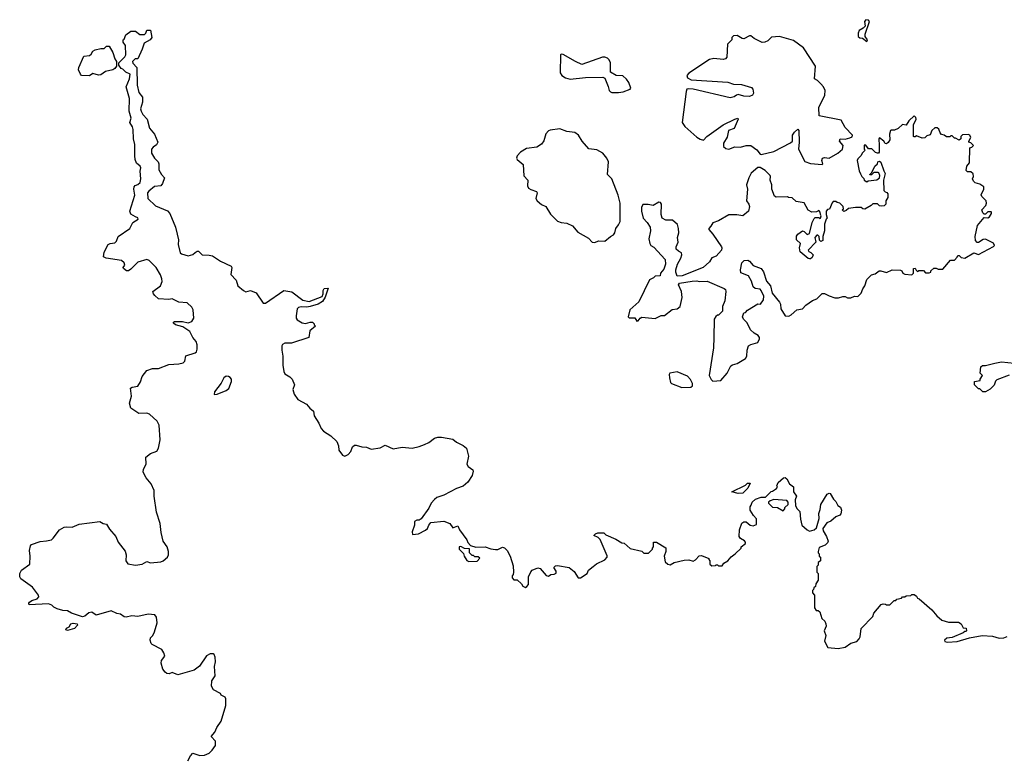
# Model space of a CAD drawing. Extents: x 2106670 to 2323771, y 35271 to 224896.
# Tile 42 of 256: x 2159209 to 2167769, y 73887 to 80310. Entities that reach past the tile are written whole.
import ezdxf

# ---------------------------------------------------------------- set-up
doc = ezdxf.new("R2010")
doc.units = 0

msp = doc.modelspace()

# ---------------------------------------------------------------- linework, layer by layer
at = {"layer": '0CON20XD'}
for points in [[(2166575, 80120), (2166580, 80135), (2166560, 80165), (2166560, 80185), (2166596.7, 80295), (2166587, 80307), (2166565, 80310), (2166552.5, 80295), (2166560, 80255), (2166543, 80237), (2166507.5, 80215), (2166497, 80193), (2166497.5, 80165), (2166513, 80153), (2166535, 80150), (2166575, 80120)], [(2160670, 73865), (2160693, 73907), (2160715, 73930), (2160775, 73910), (2160816.4, 73913.6), (2160855, 73930), (2160883, 73957), (2160911.7, 73998.3), (2160910, 74035), (2160872.5, 74075), (2160906.1, 74113.9), (2160924.1, 74155.9), (2160959.5, 74210.5), (2161000, 74345), (2161002.5, 74405), (2160995, 74417.5), (2160960, 74435), (2160955, 74450), (2160895, 74483.3), (2160876, 74515), (2160878.3, 74561.7), (2160908.8, 74605), (2160903.1, 74685), (2160910.6, 74725), (2160907.5, 74765), (2160898.8, 74788.8), (2160890, 74795), (2160866.1, 74796.1), (2160833.4, 74776.6), (2160771.3, 74688.7), (2160725, 74652.5), (2160585, 74614), (2160535, 74632.5), (2160507.7, 74622.3), (2160487.5, 74625), (2160472.5, 74635), (2160455, 74663.3), (2160438, 74715), (2160443, 74737), (2160470, 74775), (2160463.6, 74803.6), (2160443.6, 74833.6), (2160360, 74875), (2160351.2, 74885), (2160343.6, 74913.6), (2160346.7, 74935), (2160365.6, 74954.4), (2160382.2, 74987.8), (2160403.5, 75065), (2160398.9, 75115), (2160385, 75134.2), (2160325, 75140.5), (2160235, 75120.4), (2160185, 75125.5), (2160135, 75113.3), (2160117.6, 75117.6), (2160085, 75140), (2160055, 75146.2), (2160005, 75168.8), (2159875, 75132), (2159836.8, 75156.8), (2159809.1, 75150.9), (2159775, 75123.8), (2159755, 75116.7), (2159658.3, 75148.3), (2159625, 75170), (2159585, 75173.3), (2159535, 75187.5), (2159505, 75202.5), (2159488.3, 75218.3), (2159459.3, 75229.3), (2159291.7, 75221.7), (2159287.5, 75235), (2159293.8, 75245), (2159315, 75258.8), (2159362.5, 75275), (2159375, 75290), (2159373.8, 75305), (2159320.8, 75375), (2159218.6, 75448.6), (2159209.6, 75465), (2159209.2, 75495), (2159225, 75522.9), (2159296, 75575), (2159300, 75645), (2159294, 75695), (2159304, 75735), (2159313.1, 75746.9), (2159388, 75772), (2159443.2, 75776.8), (2159485, 75787.5), (2159500.3, 75799.7), (2159555, 75872.5), (2159595, 75896.9), (2159615, 75900.8), (2159665, 75896), (2159725.7, 75924.3), (2159905, 75946.5), (2159935, 75929.5), (2159964.2, 75924.2), (2159989.5, 75879.5), (2160046.1, 75816.1), (2160066.7, 75765), (2160126.8, 75686.8), (2160134.2, 75655), (2160130.8, 75605), (2160148.8, 75578.8), (2160215, 75565.8), (2160275, 75574.4), (2160315, 75599.2), (2160345.5, 75585.5), (2160435, 75596.5), (2160456, 75604), (2160495, 75636), (2160503.3, 75655), (2160503.5, 75685), (2160490, 75725), (2160456.2, 75776.2), (2160439.2, 75849.2), (2160429.4, 75929.4), (2160397.4, 76027.4), (2160379.4, 76165), (2160378.6, 76215), (2160353.3, 76273.3), (2160309.6, 76325), (2160283.3, 76375), (2160285, 76401.2), (2160310, 76445), (2160305, 76505.7), (2160345, 76538), (2160402.5, 76557.5), (2160416.6, 76583.4), (2160430, 76655), (2160420.8, 76785), (2160405, 76820), (2160338.7, 76878.7), (2160315, 76888.8), (2160245, 76886), (2160175, 76932), (2160163.8, 76975), (2160180, 77035), (2160173.8, 77105), (2160186.1, 77113.9), (2160235.7, 77124.3), (2160260.3, 77159.7), (2160275, 77207.5), (2160315, 77258), (2160365, 77276.7), (2160415, 77276.9), (2160505, 77310), (2160593.9, 77316.1), (2160630, 77325), (2160645, 77340), (2160653.3, 77386.7), (2160735.9, 77414.1), (2160745, 77422.5), (2160752, 77445), (2160752.7, 77482.7), (2160742.7, 77512.7), (2160715, 77546.2), (2160688.2, 77598.2), (2160628.8, 77638.8), (2160565, 77657.5), (2160545, 77670), (2160545, 77680), (2160555, 77686.2), (2160625, 77685.7), (2160673.9, 77673.9), (2160705.7, 77684.3), (2160724, 77715), (2160717, 77787), (2160705, 77810), (2160665, 77847.5), (2160593, 77853), (2160535, 77882.5), (2160505, 77876.7), (2160415, 77882.5), (2160385, 77910), (2160372.5, 77925), (2160367.5, 77945), (2160434.3, 77995.7), (2160446.4, 78033.6), (2160445.6, 78055), (2160432.6, 78092.6), (2160395.6, 78155.6), (2160335.9, 78215.9), (2160315, 78223.3), (2160235, 78200), (2160175, 78140), (2160155, 78126.7), (2160137, 78127), (2160112.5, 78145), (2160110, 78155), (2160122.5, 78175), (2160116.7, 78195), (2160095, 78216.7), (2159960, 78235), (2159938.3, 78248.3), (2159942.3, 78287.7), (2159978.8, 78355), (2159995, 78364.2), (2160035, 78370.6), (2160049.4, 78385), (2160065.6, 78424.4), (2160167, 78493), (2160193.6, 78546.4), (2160240, 78575), (2160236.4, 78586.4), (2160216.7, 78596.7), (2160175, 78617.5), (2160166.7, 78645), (2160208.8, 78785), (2160201.2, 78835), (2160204.2, 78855.8), (2160212.5, 78867.5), (2160235, 78876.7), (2160256.2, 78895), (2160261.2, 78925), (2160256.4, 78993.6), (2160263, 79023), (2160257.5, 79035), (2160225, 79062.5), (2160213.8, 79095), (2160208.8, 79125), (2160210, 79225), (2160200, 79275), (2160196.7, 79355), (2160189.5, 79379.5), (2160167.5, 79415), (2160177.5, 79455), (2160160, 79515), (2160162.5, 79625), (2160136.2, 79725), (2160162.5, 79795), (2160170, 79835), (2160133, 79853), (2160105, 79880), (2160090, 79885), (2160070, 79915), (2160070, 79935), (2160123, 79987), (2160132.5, 80005), (2160130, 80085), (2160110, 80115), (2160110, 80135), (2160118.3, 80141.7), (2160131.7, 80178.3), (2160175, 80210), (2160215, 80210), (2160255, 80182.5), (2160295, 80180), (2160307, 80193), (2160315, 80220), (2160345, 80220), (2160356.7, 80155), (2160343.3, 80135), (2160292.5, 80105), (2160275, 80052.5), (2160235, 79970), (2160211.7, 79968.3), (2160190, 79945), (2160191.7, 79931.7), (2160227.5, 79895), (2160230.7, 79740.7), (2160246.4, 79676.4), (2160276, 79635), (2160276.1, 79593.9), (2160260, 79535), (2160263.8, 79515), (2160280, 79485), (2160316.7, 79445), (2160336.4, 79366.4), (2160380, 79315), (2160408.8, 79245), (2160399.7, 79220.3), (2160368.3, 79201.7), (2160356.2, 79185), (2160355, 79150), (2160382.5, 79105), (2160412.5, 79075), (2160420, 79055), (2160417.5, 79005), (2160443.1, 78963.1), (2160468.8, 78935), (2160452, 78885), (2160436.2, 78865), (2160380.5, 78859.5), (2160330.7, 78819.3), (2160320, 78805), (2160322.5, 78755), (2160391.2, 78691.2), (2160495, 78646.4), (2160514.4, 78625), (2160562.9, 78505), (2160579.6, 78445), (2160590, 78395), (2160587.1, 78355), (2160603.7, 78283.7), (2160615, 78274.6), (2160675, 78257.1), (2160715, 78269.4), (2160734, 78286), (2160751.9, 78298.1), (2160765, 78297.5), (2160794.6, 78264.6), (2160855, 78262.7), (2160886.7, 78255), (2160955, 78209.4), (2161047.1, 78167.1), (2161054.4, 78154.4), (2161043.8, 78095), (2161090, 78045), (2161106.2, 77996.2), (2161155, 77954.3), (2161175, 77944.3), (2161215, 77956), (2161265, 77936), (2161325, 77844), (2161346.7, 77845), (2161505, 77956), (2161575, 77944.2), (2161671.1, 77871.1), (2161725, 77858.6), (2161837.8, 77902.2), (2161847.5, 77925), (2161846.2, 77955), (2161855, 77972.5), (2161890, 77975), (2161865, 77897.5), (2161841.7, 77858.3), (2161805, 77836.7), (2161735, 77816.7), (2161705, 77808.8), (2161655, 77812.5), (2161631.7, 77808.3), (2161620, 77795), (2161612.5, 77735), (2161612.5, 77715), (2161620.7, 77700.7), (2161665, 77672.5), (2161695, 77667.5), (2161735, 77680), (2161755, 77680), (2161770, 77665), (2161770, 77655), (2161780, 77645), (2161732.5, 77605), (2161723, 77547), (2161573, 77497), (2161515, 77496.7), (2161493.6, 77486.4), (2161487.5, 77475), (2161487.5, 77435), (2161497.5, 77385), (2161496, 77305), (2161505, 77250), (2161515, 77230), (2161557.5, 77205), (2161576.7, 77185), (2161597.5, 77135), (2161583.3, 77095), (2161594.1, 77054.1), (2161627.3, 77007.3), (2161702.5, 76965), (2161730.5, 76930.5), (2161762.5, 76905), (2161770, 76865), (2161810.7, 76800.7), (2161830, 76755), (2161851.2, 76731.2), (2161915, 76691.2), (2161965, 76642.5), (2161981.2, 76605), (2161983.8, 76565), (2162015, 76522.5), (2162035, 76513.3), (2162065, 76530), (2162086.7, 76555), (2162102.5, 76595), (2162120.7, 76609.3), (2162135, 76610), (2162184.1, 76594.1), (2162225, 76592), (2162265, 76576.2), (2162343.8, 76586.2), (2162385, 76610), (2162455, 76576.7), (2162535, 76592.5), (2162620, 76585), (2162682.7, 76597.3), (2162727.5, 76615), (2162765.7, 76634.3), (2162815, 76670.8), (2162845, 76679.2), (2162875, 76679.2), (2162975, 76663.3), (2163006.4, 76636.4), (2163065, 76607.5), (2163092.5, 76585), (2163112, 76515), (2163097.5, 76445), (2163107.5, 76425), (2163147.5, 76395), (2163152.5, 76385), (2163142, 76345), (2163105, 76288.8), (2163065, 76254), (2163005.8, 76234.2), (2162895, 76175.8), (2162835.8, 76154.2), (2162815, 76138.8), (2162786.2, 76105), (2162765, 76063.3), (2162699.3, 75970.7), (2162681.7, 75958.3), (2162663, 75957), (2162640, 75945), (2162640, 75915), (2162622.5, 75855), (2162625, 75832.5), (2162675, 75838.8), (2162738.1, 75871.9)], [(2166185, 79050), (2166190, 79055), (2166183.3, 79085), (2166187.5, 79105), (2166205, 79112), (2166245, 79106.7), (2166320.7, 79149.3), (2166362.5, 79185), (2166367.5, 79215), (2166336.7, 79255), (2166342.5, 79275), (2166385, 79272), (2166425, 79281.2), (2166445, 79290), (2166450, 79305), (2166385, 79372.5), (2166350, 79435), (2166160, 79475), (2166157.5, 79545), (2166207.5, 79655), (2166210, 79695), (2166196.1, 79726.1), (2166175, 79752.5), (2166145, 79782.5), (2166120, 79795), (2166126.2, 79905), (2166023.3, 80065), (2165935, 80128.8), (2165815, 80162.5), (2165745, 80157.5), (2165713.6, 80126.4), (2165686.4, 80113.6), (2165665, 80112.5), (2165595, 80146.7), (2165565, 80170), (2165555, 80170), (2165505, 80143.3), (2165490, 80145), (2165445, 80172.5), (2165415, 80170), (2165400, 80155), (2165400, 80135), (2165363, 80097), (2165357, 79983), (2165345, 79970), (2165325, 79962.5), (2165245, 79971.2), (2165206.4, 79963.6), (2165027.5, 79845), (2165010, 79825), (2165013.6, 79803.6), (2165046.2, 79786.2), (2165365, 79765.6), (2165415, 79750.5), (2165485.5, 79745.5), (2165570.5, 79720.5), (2165582, 79705), (2165588.8, 79671.2), (2165578.8, 79655), (2165555, 79642.9), (2165505, 79644.3), (2165455, 79659.2), (2165440, 79655), (2165421.7, 79638.3), (2165385, 79631.2), (2165065, 79706), (2165025, 79710), (2165010, 79705), (2165002.5, 79685), (2164967.5, 79415), (2164990.7, 79380.7), (2165095, 79287.5), (2165125, 79270), (2165155, 79262.5), (2165183.3, 79295), (2165326, 79395), (2165425, 79445.7), (2165452.5, 79452.5), (2165456.2, 79445), (2165419.6, 79365), (2165370, 79345), (2165360.9, 79289.1), (2165326.2, 79235), (2165326.4, 79206.4), (2165349.3, 79189.3), (2165373.6, 79183.6), (2165425, 79203.3), (2165475, 79202.5), (2165523.9, 79216.1), (2165565, 79216.7), (2165617.6, 79177.6), (2165645, 79140), (2165655, 79138.8), (2165765, 79163.3), (2165910.5, 79239.5), (2165926.2, 79255), (2165926.7, 79305), (2165945, 79332.5), (2165975, 79357.5), (2165982.5, 79345), (2165986.2, 79245), (2165980, 79185), (2166035, 79077.5), (2166085, 79060), (2166185, 79050)], [(2159815, 79821.2), (2159747.5, 79825), (2159736.7, 79835), (2159720, 79875), (2159723.3, 79895), (2159767.7, 79992.3), (2159815, 79998.5), (2159829.6, 80010.4), (2159845, 80036.2), (2159865, 80048.8), (2159915, 80060), (2159945, 80060), (2159965, 80080), (2159988.3, 80078.3), (2160020, 80025), (2160035, 79970), (2160050, 79945), (2160050, 79905), (2160037.5, 79885), (2160020, 79875), (2159955, 79858.9), (2159915, 79830.9), (2159895, 79828.1), (2159845, 79840.8), (2159815, 79821.2)], [(2164415, 79676.7), (2164455, 79683.3), (2164517.5, 79705), (2164522.5, 79715), (2164503.9, 79763.9), (2164485, 79793.3), (2164452.7, 79822.7), (2164395, 79825.6), (2164346, 79855), (2164345.7, 79935), (2164335, 79961.2), (2164318.8, 79975), (2164295, 79983.8), (2164277, 79983), (2164095, 79920), (2164040, 79945), (2163935, 80007.5), (2163915, 80010), (2163910, 80005), (2163908.3, 79848.3), (2163922.5, 79825), (2163955, 79803.3), (2163995, 79792.5), (2164127.3, 79807.3), (2164279.3, 79809.3), (2164295, 79800), (2164325, 79730), (2164333.3, 79695), (2164345, 79682.5), (2164357, 79677), (2164415, 79676.7)], [(2165235, 77166.2), (2165305, 77171.2), (2165358.8, 77235), (2165391.4, 77298.6), (2165405, 77308.8), (2165445, 77320), (2165517.5, 77365), (2165530, 77385), (2165532.5, 77435), (2165545, 77472.5), (2165564.2, 77485.8), (2165625, 77504), (2165642, 77535), (2165642, 77545), (2165628.8, 77565), (2165593.9, 77583.9), (2165563, 77613), (2165532.3, 77672.3), (2165502.5, 77705), (2165492.5, 77725), (2165505, 77760), (2165520, 77765), (2165535, 77782.5), (2165625, 77840), (2165650, 77835), (2165676.2, 77875), (2165678, 77905), (2165656.2, 77955), (2165645, 77966.7), (2165603.6, 77973.6), (2165586.2, 77986.2), (2165570, 78035), (2165545, 78082.5), (2165478.8, 78108.8), (2165474, 78135), (2165486.7, 78195), (2165507.5, 78215), (2165538.3, 78218.3), (2165555, 78208.8), (2165585, 78172), (2165656.2, 78145), (2165675, 78117.5), (2165702, 78035), (2165737.5, 77995), (2165751.9, 77931.9), (2165815, 77852.5), (2165823.8, 77835), (2165826.7, 77795), (2165863.3, 77735), (2165895, 77732), (2165916.8, 77743.2), (2165965, 77786), (2166014.1, 77795.9), (2166042.1, 77827.9), (2166102.3, 77867.7), (2166138.3, 77881.7), (2166185, 77927.5), (2166205, 77930), (2166245, 77907.5), (2166295, 77890), (2166328.3, 77891.7), (2166365, 77902.5), (2166385, 77902.5), (2166405, 77892.5), (2166435, 77892.5), (2166465, 77906.7), (2166495, 77902.5), (2166525, 77932.5), (2166539.3, 77970.7), (2166556.7, 77995), (2166575, 78050), (2166615, 78090), (2166645, 78100), (2166680, 78125), (2166695, 78126.2), (2166745, 78112.5), (2166795, 78133.3), (2166865, 78132.5), (2166877.5, 78125), (2166887, 78107), (2166905, 78097.5), (2166965, 78090), (2166980, 78105), (2166980, 78145), (2166995, 78150), (2167001.7, 78131.7), (2167015, 78120), (2167025, 78130), (2167065, 78130), (2167085, 78110), (2167115, 78110), (2167130, 78115), (2167130, 78125), (2167155, 78150), (2167175, 78150), (2167195, 78140), (2167235, 78140), (2167301.7, 78218.3), (2167335, 78220), (2167360, 78245), (2167365, 78260), (2167375, 78260), (2167395, 78242.5), (2167425, 78237.5), (2167505, 78282.5), (2167545, 78267.5), (2167675, 78337.5), (2167682.5, 78345), (2167675, 78367.5), (2167605, 78400), (2167585, 78397.5), (2167543, 78373), (2167533, 78373), (2167518.3, 78388.3), (2167516.7, 78425), (2167535, 78520), (2167595, 78590), (2167625, 78587.5), (2167640, 78595), (2167657.5, 78625), (2167657.5, 78635), (2167655, 78640), (2167625, 78640), (2167605, 78620), (2167595, 78620), (2167581.7, 78631.7), (2167573, 78657), (2167607.5, 78695), (2167612.5, 78715), (2167610, 78735), (2167573.6, 78773.6), (2167568.3, 78788.3), (2167590, 78835), (2167590, 78855), (2167555, 78880), (2167515, 78890), (2167500, 78905), (2167492.5, 78925), (2167500, 78945), (2167498.3, 78968.3), (2167477, 78987), (2167448.3, 78988.3), (2167438.3, 78998.3), (2167442.5, 79035), (2167467.5, 79065), (2167470, 79195), (2167485, 79200), (2167500, 79215), (2167478.3, 79238.3), (2167460, 79245), (2167460, 79255), (2167477.5, 79285), (2167470, 79305), (2167455, 79312.5), (2167405, 79310), (2167390, 79295), (2167390, 79275), (2167375, 79262.5), (2167345, 79280), (2167335, 79280), (2167315, 79300), (2167305, 79300), (2167295, 79290), (2167265, 79290), (2167247, 79307), (2167221.7, 79311.7), (2167210, 79325), (2167198.3, 79358.3), (2167185, 79370), (2167165, 79370), (2167140, 79345), (2167125, 79310), (2167095, 79300), (2167077, 79283), (2167055, 79280), (2167005, 79300), (2166995, 79290), (2166985, 79290), (2166980, 79295), (2166978.8, 79395), (2167003.3, 79445), (2167000.7, 79460.7), (2166985, 79472.5), (2166938.3, 79431.7), (2166915, 79392.5), (2166885, 79397.5), (2166846.7, 79363.3), (2166815, 79350), (2166785, 79350), (2166780, 79345), (2166770, 79315), (2166772.5, 79265), (2166759.3, 79240.7), (2166745, 79230), (2166733.6, 79233.6), (2166722.5, 79255), (2166685, 79282.5), (2166677.5, 79275), (2166680, 79215), (2166681.7, 79158.3), (2166675, 79150), (2166665, 79150), (2166650, 79155), (2166618.3, 79188.3), (2166588.3, 79188.3), (2166565, 79220), (2166551.7, 79218.3), (2166550, 79185), (2166560, 79175), (2166531.7, 79148.3), (2166525, 79130), (2166495, 79100), (2166490, 79085), (2166507, 78997), (2166518.3, 78968.3), (2166530, 78945), (2166548.3, 78928.3), (2166550, 78915), (2166575, 78900), (2166585, 78910), (2166661.7, 78918.3), (2166682.5, 78935), (2166686.4, 78956.4), (2166678.3, 78978.3), (2166671.7, 78981.7), (2166635, 78980), (2166615, 78960), (2166600, 78960), (2166600, 78965), (2166618.3, 78981.7), (2166642.5, 79035), (2166667.5, 79055), (2166670, 79075), (2166685, 79080), (2166695, 79070), (2166720, 78995), (2166733, 78973), (2166718.8, 78915), (2166722.5, 78825), (2166731.7, 78811.7), (2166748.3, 78808.3), (2166756.7, 78796.7), (2166756.7, 78765), (2166740, 78735), (2166737.5, 78705), (2166725, 78692.5), (2166705, 78687.5), (2166685, 78690), (2166665, 78710), (2166625, 78710), (2166610, 78695), (2166556.4, 78663.6), (2166540, 78665), (2166525, 78676.7), (2166475, 78677.5), (2166413, 78667), (2166395, 78650), (2166375, 78642.5), (2166360, 78655), (2166370, 78665), (2166367.5, 78685), (2166340, 78715), (2166315, 78720), (2166305, 78730), (2166281.7, 78728.3), (2166271.7, 78718.3), (2166248.3, 78661.7), (2166231.7, 78658.3), (2166220, 78645), (2166220, 78615), (2166230, 78585), (2166220, 78575), (2166207, 78533), (2166206.1, 78473.9), (2166190, 78425), (2166191.7, 78388.3), (2166175, 78380), (2166161.7, 78391.7), (2166160, 78425), (2166147, 78437), (2166140, 78435), (2166122.5, 78415), (2166130, 78375), (2166063, 78307), (2166070, 78295), (2166086.7, 78286.7), (2166107.5, 78265), (2166098.3, 78241.7), (2166085, 78230), (2166075, 78230), (2166065, 78232.5), (2165995, 78290), (2165988.8, 78325), (2165997.5, 78365), (2165962.5, 78395), (2165963.6, 78426.4), (2165974.1, 78445.9), (2166015, 78473.3), (2166028.3, 78468.3), (2166055, 78442.5), (2166075, 78450), (2166098.8, 78545), (2166115, 78580), (2166125, 78590), (2166155, 78590), (2166165, 78580), (2166170, 78585), (2166177.5, 78605), (2166170, 78615), (2166167, 78637), (2166155, 78650), (2166135, 78640), (2166095, 78637.5), (2166065, 78652.5), (2166028.3, 78718.3), (2165958.3, 78728.3), (2165925, 78760), (2165893, 78763), (2165885, 78770), (2165785, 78767.5), (2165770, 78775), (2165747.5, 78835), (2165747.5, 78875), (2165733.3, 78915), (2165737.5, 78945), (2165732.5, 78955), (2165688.8, 78998.8), (2165645, 79023.3), (2165625, 79023.3), (2165567.5, 78975), (2165546.7, 78935), (2165526.2, 78875), (2165536, 78835), (2165526.2, 78735), (2165548, 78705), (2165554, 78685), (2165543.8, 78645), (2165495, 78603.3), (2165443.6, 78613.6), (2165375, 78613.3), (2165285, 78560), (2165235, 78542.5), (2165216.7, 78515), (2165200, 78495), (2165200, 78485), (2165236.2, 78445), (2165308.8, 78335), (2165313.8, 78325), (2165310, 78305), (2165265, 78252.5), (2165225, 78240), (2165206.4, 78203.6), (2165150, 78155), (2164967, 78083), (2164925, 78080), (2164912.5, 78115), (2164912.5, 78135), (2164926.7, 78185), (2164956.7, 78235), (2164966.7, 78265), (2164963, 78283), (2164935, 78297.5), (2164917.5, 78315), (2164917.5, 78335), (2164933.3, 78375), (2164926.7, 78415), (2164939.2, 78455), (2164937.5, 78495), (2164928.6, 78528.6), (2164885, 78566.7), (2164825, 78566.2), (2164795, 78582.5), (2164786.7, 78615), (2164790, 78705), (2164780.7, 78720.7), (2164765, 78723.3), (2164715, 78693.3), (2164673, 78703), (2164625, 78702.5), (2164614.1, 78675.9), (2164613.9, 78646.1), (2164628.8, 78585), (2164665, 78546.7), (2164688.8, 78505), (2164693.3, 78475), (2164678.8, 78405), (2164686.7, 78365), (2164696.7, 78346.7), (2164721.7, 78331.7), (2164821.2, 78225), (2164823.3, 78185), (2164808.3, 78141.7), (2164780, 78105), (2164778.3, 78081.7), (2164735, 78080), (2164720, 78065), (2164683.6, 78046.4), (2164592.5, 77857.5), (2164513.9, 77786.1), (2164497.5, 77725), (2164506.7, 77716.7), (2164556.2, 77716.2), (2164575, 77687.5), (2164585, 77690), (2164602.5, 77715), (2164617, 77723), (2164735, 77711.2), (2164785, 77737.5), (2164815, 77737.5), (2164881.7, 77788.3), (2164925.8, 77794.2), (2164952, 77815), (2164968.8, 77895), (2164961.2, 77945), (2164937.5, 78005), (2164945, 78020), (2165055, 78037.5), (2165095, 78040), (2165115, 78032.5), (2165185, 78037.5), (2165333.6, 77973.6), (2165343.6, 77963.6), (2165348.8, 77945), (2165338, 77865), (2165320, 77815), (2165320, 77775), (2165285, 77740), (2165275, 77740), (2165261.7, 77728.3), (2165247.5, 77705), (2165243.3, 77545), (2165240, 77455), (2165203.3, 77215), (2165219.5, 77179.5), (2165235, 77166.2)], [(2164205, 78372.5), (2164245, 78387.5), (2164297.3, 78382.7), (2164345, 78424), (2164371.7, 78438.3), (2164382.5, 78455), (2164390.8, 78495), (2164416.2, 78525), (2164428.8, 78555), (2164428.8, 78715), (2164412, 78785), (2164357.5, 78925), (2164320, 78965), (2164326.7, 79075), (2164313.3, 79105), (2164279.5, 79149.5), (2164227.3, 79177.3), (2164157.7, 79187.7), (2164100, 79255), (2164067.5, 79305), (2164035, 79330), (2163965, 79336.2), (2163905, 79361.2), (2163819.5, 79350.5), (2163805, 79343.8), (2163781.7, 79318.3), (2163764.3, 79255.7), (2163745, 79228.8), (2163705, 79201.2), (2163615, 79190), (2163562.7, 79157.3), (2163533.8, 79125), (2163527.5, 79105), (2163532.5, 79095), (2163585, 79050), (2163592, 78952), (2163627.5, 78915), (2163623.9, 78866.1), (2163633.3, 78845), (2163652.3, 78832.3), (2163702.5, 78815), (2163706.7, 78805), (2163696.4, 78756.4), (2163706.7, 78735), (2163744.2, 78704.2), (2163783.3, 78685), (2163825, 78617.5), (2163885, 78556.7), (2163915, 78545.8), (2163965, 78541.4), (2164015, 78516), (2164061.1, 78461.1), (2164155, 78409.2), (2164185, 78376), (2164205, 78372.5)], [(2167810.7, 77219.3), (2167703, 77177), (2167693, 77167), (2167679.3, 77130.7), (2167645, 77097.5), (2167605, 77072.5), (2167583, 77073), (2167555, 77100), (2167545, 77100), (2167510, 77135), (2167510, 77165), (2167558.3, 77171.7), (2167560, 77185), (2167580, 77215), (2167560, 77235), (2167565, 77290), (2167578.3, 77301.7), (2167605, 77302.5), (2167685, 77323.3), (2167745, 77333.3), (2167855, 77323.3)], [(2160900, 77050), (2160925, 77053.3), (2161003.6, 77086.4), (2161026.1, 77103.9), (2161050, 77165), (2161050, 77185), (2161038.8, 77198.8), (2161025, 77208), (2161005, 77210), (2160985, 77196.2), (2160959.8, 77150.2), (2160904, 77075), (2160900, 77050)], [(2164965, 77110.9), (2165045, 77113.8), (2165058.1, 77125), (2165057.8, 77145), (2165041.7, 77181.7), (2165015, 77209.2), (2164925, 77248.8), (2164862.5, 77235), (2164856.7, 77223.3), (2164857.5, 77195), (2164865.7, 77155), (2164876, 77145), (2164965, 77110.9)], [(2162738.1, 75871.9), (2162754, 75885), (2162766, 75915), (2162783.6, 75936.4), (2162895, 75948.1), (2162947.6, 75927.6), (2162975, 75890), (2163018.3, 75908.3), (2163033.3, 75875), (2163095, 75787.5), (2163103.8, 75763.8), (2163128.3, 75738.3), (2163175, 75723.3), (2163256.1, 75726.1), (2163305, 75707.5), (2163345, 75703.3), (2163366.4, 75703.6), (2163405, 75722.5), (2163425, 75717.5), (2163447.5, 75695), (2163473.6, 75643.6), (2163499.3, 75559.3), (2163502.5, 75505), (2163500, 75485), (2163490, 75475), (2163490, 75455), (2163505, 75440), (2163535, 75440), (2163572.5, 75405), (2163584.1, 75384.1), (2163605, 75372.5), (2163619.3, 75380.7), (2163631.7, 75398.3), (2163633.8, 75465), (2163651.7, 75508.3), (2163665, 75522.5), (2163715, 75543.3), (2163735, 75536.7), (2163786.1, 75476.1), (2163805, 75470), (2163825.7, 75484.3), (2163855, 75487.8), (2163873.2, 75496.8), (2163874.3, 75515), (2163853.8, 75545), (2163868.3, 75561.7), (2163885, 75564), (2163985, 75546), (2164030.7, 75510.7), (2164065, 75457.5), (2164075, 75456.7), (2164085, 75457.5), (2164142.5, 75495), (2164155, 75522.5), (2164195, 75553.3), (2164223, 75577), (2164297.3, 75612.7), (2164316.7, 75635), (2164316.4, 75646.4), (2164255, 75790), (2164238.3, 75808.3), (2164200, 75825), (2164215, 75840), (2164235, 75847.5), (2164287, 75847), (2164305, 75830), (2164391.7, 75791.7), (2164445, 75760), (2164465, 75757.5), (2164515, 75712.5), (2164617, 75687), (2164635, 75670), (2164675, 75670), (2164710, 75705), (2164710, 75715), (2164720, 75725), (2164720, 75765), (2164745, 75767.5), (2164826.1, 75716.1), (2164827.5, 75685), (2164812.5, 75645), (2164820, 75595), (2164843.6, 75573.6), (2164865, 75570), (2164900, 75590), (2164985, 75611.2), (2165025, 75614), (2165065, 75602), (2165085, 75613.8), (2165115, 75646.7), (2165135, 75651.2), (2165200, 75625), (2165200, 75615), (2165210, 75605), (2165210, 75575), (2165225, 75560), (2165257, 75563), (2165265, 75570), (2165275, 75570), (2165285, 75560), (2165315, 75560), (2165330, 75585), (2165366.4, 75603.6), (2165395, 75640), (2165430, 75665), (2165480, 75715), (2165480, 75725), (2165517.5, 75755), (2165520, 75765), (2165509.3, 75779.3), (2165475, 75797.5), (2165463.8, 75815), (2165467, 75873), (2165487, 75933), (2165505, 75942.5), (2165525, 75942.5), (2165560, 75915), (2165585, 75907.5), (2165615, 75920), (2165615, 75970), (2165587, 75997), (2165560, 76045), (2165560, 76075), (2165568.3, 76088.3), (2165577.5, 76115), (2165605, 76140), (2165655, 76157.5), (2165691.7, 76158.3), (2165741.7, 76208.3), (2165755, 76210), (2165788.3, 76231.7), (2165796.7, 76243.3), (2165792.5, 76255), (2165802.5, 76285), (2165850, 76325), (2165865, 76330), (2165878.3, 76318.3), (2165900, 76275), (2165937, 76247), (2165937.5, 76205), (2165962.5, 76165), (2165950, 76135), (2165952.5, 76085), (2165965, 76060), (2165991.7, 76031.7), (2165996.7, 75965), (2166010, 75915), (2166055, 75872.5), (2166075, 75863.3), (2166095, 75866.7), (2166116.1, 75873.9), (2166135, 75890), (2166158.3, 75971.7), (2166156.7, 76015), (2166169.3, 76050.7), (2166173.3, 76095), (2166230, 76185), (2166245, 76192.5), (2166255, 76190), (2166285, 76140), (2166305, 76120), (2166322.5, 76085), (2166345, 76070), (2166352.5, 76045), (2166347, 76013), (2166338.3, 76001.7), (2166303.9, 75986.1), (2166260.7, 75949.3), (2166225.9, 75934.1), (2166191.2, 75885), (2166193.3, 75865), (2166222, 75815), (2166236.7, 75775), (2166230.7, 75759.3), (2166210.7, 75739.3), (2166160.7, 75719.3), (2166150, 75685), (2166150, 75675), (2166160, 75665), (2166160, 75645), (2166170, 75635), (2166170, 75605), (2166151.7, 75588.3), (2166150, 75565), (2166140, 75555), (2166140, 75505), (2166150, 75495), (2166150, 75435), (2166130, 75405), (2166128.3, 75381.7), (2166111.7, 75368.3), (2166110, 75355), (2166100, 75345), (2166100, 75325), (2166120, 75305), (2166117.5, 75195), (2166133.3, 75173.3), (2166151.7, 75171.7), (2166165, 75160), (2166181.7, 75101.7), (2166208.3, 75078.3), (2166217, 75057), (2166220, 75035), (2166202.5, 74995), (2166217.5, 74955), (2166206.7, 74905), (2166235, 74850), (2166325, 74842.5), (2166385, 74852.5), (2166435, 74888), (2166486.1, 74903.9), (2166507.5, 74925), (2166516.4, 74943.6), (2166523.3, 75015), (2166625, 75120), (2166635, 75150), (2166697, 75223), (2166715, 75230), (2166737, 75227), (2166745, 75220), (2166775, 75220), (2166811.7, 75258.3), (2166825, 75260), (2166835, 75270), (2166875, 75280), (2166885, 75290), (2166905, 75290), (2166915, 75300), (2166955, 75302.5), (2166965, 75310), (2166985, 75310), (2167006.4, 75296.4), (2167015, 75280), (2167030, 75275), (2167139.3, 75179.3), (2167182.5, 75125), (2167225, 75087.5), (2167285, 75070.8), (2167371.3, 75071.3), (2167393.8, 75055), (2167411.7, 75021.7), (2167438.3, 75018.3), (2167440, 74995), (2167435, 74990), (2167425, 74990), (2167411.7, 74978.3), (2167315, 74937.5), (2167269.3, 74930.7), (2167250, 74915), (2167253, 74903), (2167275, 74896.7), (2167358.3, 74901.7), (2167465.8, 74934.2), (2167575, 74954), (2167665, 74950), (2167725, 74931.2), (2167765, 74933.3), (2167793, 74947)], [(2165455, 76190), (2165400, 76205), (2165518.3, 76261.7), (2165535, 76280), (2165558.3, 76278.3), (2165540, 76235), (2165495, 76192.5), (2165455, 76190)], [(2165845, 76040), (2165860, 76055), (2165861.7, 76068.3), (2165890, 76095), (2165890, 76115), (2165878.3, 76128.3), (2165765, 76137.5), (2165733, 76127), (2165720, 76115), (2165720, 76105), (2165755, 76070), (2165797, 76067), (2165845, 76040)], [(2163115, 75597.5), (2163185, 75602.5), (2163208.3, 75628.3), (2163195, 75640), (2163165, 75640), (2163155, 75650), (2163141.7, 75651.7), (2163120, 75675), (2163118.3, 75708.3), (2163075, 75710), (2163045, 75730), (2163030, 75725), (2163030, 75705), (2163067, 75667), (2163072.5, 75645), (2163095, 75607.5), (2163115, 75597.5)], [(2159625, 74997.5), (2159610, 75005), (2159615, 75017.5), (2159639.3, 75030.7), (2159653.6, 75056.4), (2159675, 75062.5), (2159707.5, 75055), (2159712.5, 75045), (2159686.2, 75015), (2159645, 75004), (2159625, 74997.5)]]:
    msp.add_lwpolyline(points, dxfattribs=at)

doc.saveas('drawing.dxf')
